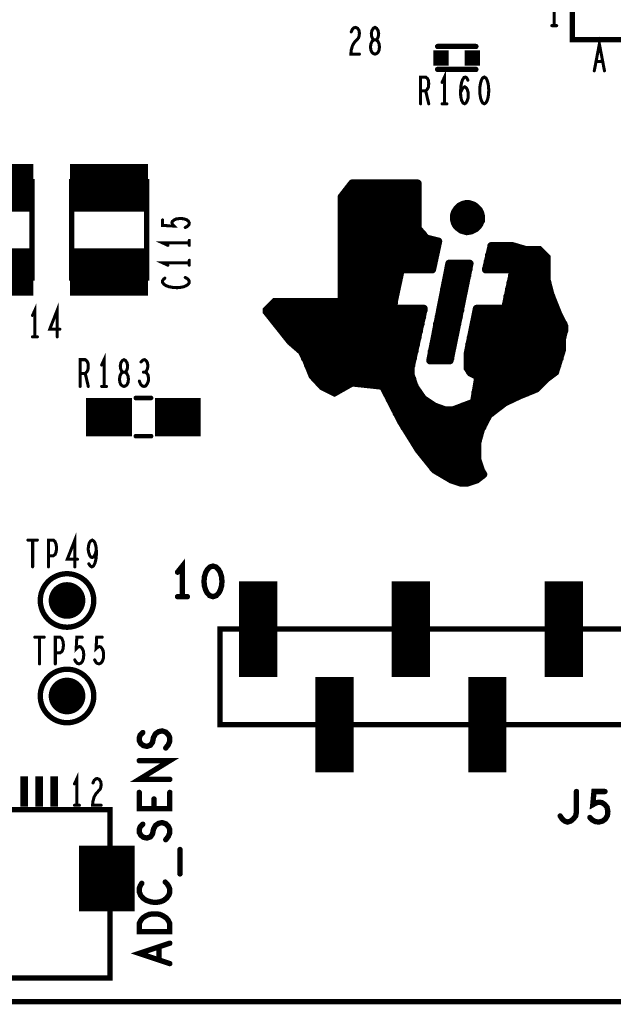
# Model space of a CAD drawing. Extents: x -0.18 to 8.86, y -3.29 to 6.3.
# Tile 13 of 69: x 3.99 to 4.76, y 0 to 1.29. Entities that reach past the tile are written whole.
import ezdxf

# ---------------------------------------------------------------- set-up
doc = ezdxf.new("R2010")
doc.units = 0
doc.layers.get('0').update_dxf_attribs({"color": 3, "linetype": 'CONTINUOUS'})

# ---------------------------------------------------------------- blocks, each defined once
blk = doc.blocks.new('PAD_S1')
at = {"const_width": 1}
blk.add_lwpolyline([(-0.5, 0), (0.5, 0)], dxfattribs=at)
blk = doc.blocks.new('PAD_R1')
at = {"const_width": 0.5}
blk.add_lwpolyline([(0.25, 0, 1), (-0.25, 0, 1)], format="xyb", close=True, dxfattribs=at)

msp = doc.modelspace()

# ---------------------------------------------------------------- linework, layer by layer
for points, const_width in [([(0, 0), (0, 6.29921), (8.85827, 6.29921), (8.85827, 0)], 0.007), ([(4.71126, 1.25874), (5.77425, 1.25874), (5.77425, 2.32173), (4.71126, 2.32173), (4.71126, 1.25874), (5.77425, 1.25874), (5.77425, 2.32173), (4.71126, 2.32173)], 0.007), ([(4.453, 1.24), (4.45487, 1.24058), (4.457, 1.24233), (4.45833, 1.24525), (4.45887, 1.24933), (4.45833, 1.25342), (4.45673, 1.25692), (4.45433, 1.25867), (4.45167, 1.25867), (4.45007, 1.25983), (4.44873, 1.26275), (4.4482, 1.26683), (4.449, 1.27092), (4.45087, 1.27383), (4.453, 1.275), (4.45513, 1.27383), (4.457, 1.27092), (4.4578, 1.26683), (4.45727, 1.26275), (4.45593, 1.25983), (4.45433, 1.25867), (4.45167, 1.25867), (4.44927, 1.25692), (4.44767, 1.25342), (4.44713, 1.24933), (4.44767, 1.24525), (4.449, 1.24233), (4.45113, 1.24058)], 0.004), ([(4.596, 1.21), (4.59387, 1.20883), (4.59227, 1.20592), (4.5912, 1.20242), (4.5904, 1.19775), (4.59013, 1.1925), (4.5904, 1.18725), (4.5912, 1.18258), (4.59227, 1.17908), (4.59387, 1.17617), (4.596, 1.175), (4.59813, 1.17617), (4.59973, 1.17908), (4.6008, 1.18258), (4.6016, 1.18725), (4.60187, 1.1925), (4.6016, 1.19775), (4.6008, 1.20242), (4.59973, 1.20592), (4.59813, 1.20883)], 0.004), ([(4.004, 0.947), (4.004, 1.073), (3.906, 1.073), (3.906, 0.947), (4.004, 0.947), (4.004, 1.073), (3.906, 1.073), (3.906, 0.947)], 0.007), ([(4.154, 0.947), (4.154, 1.073), (4.056, 1.073), (4.056, 0.947), (4.154, 0.947), (4.154, 1.073), (4.056, 1.073), (4.056, 0.947)], 0.007), ([(4.1245, 0.80513), (4.12637, 0.80571), (4.1285, 0.80746), (4.12983, 0.81038), (4.13037, 0.81446), (4.12983, 0.81855), (4.12823, 0.82205), (4.12583, 0.8238), (4.12317, 0.8238), (4.12157, 0.82496), (4.12023, 0.82788), (4.1197, 0.83196), (4.1205, 0.83605), (4.12237, 0.83896), (4.1245, 0.84013), (4.12663, 0.83896), (4.1285, 0.83605), (4.1293, 0.83196), (4.12877, 0.82788), (4.12743, 0.82496), (4.12583, 0.8238), (4.12317, 0.8238), (4.12077, 0.82205), (4.11917, 0.81855), (4.11863, 0.81446), (4.11917, 0.81038), (4.1205, 0.80746), (4.12263, 0.80571)], 0.004), ([(4.241, 0.57), (4.23673, 0.56867), (4.23353, 0.56533), (4.2314, 0.56133), (4.2298, 0.556), (4.22927, 0.55), (4.2298, 0.544), (4.2314, 0.53867), (4.23353, 0.53467), (4.23673, 0.53133), (4.241, 0.53), (4.24527, 0.53133), (4.24847, 0.53467), (4.2506, 0.53867), (4.2522, 0.544), (4.25273, 0.55), (4.2522, 0.556), (4.2506, 0.56133), (4.24847, 0.56533), (4.24527, 0.56867)], 0.007), ([(5.25, 0.3625), (4.25, 0.3625), (4.25, 0.4875), (5.25, 0.4875)], 0.007), ([(4.1845, 0.0914), (4.1445, 0.0914), (4.1445, 0.10206), (4.1465, 0.10633), (4.14917, 0.10953), (4.15317, 0.1122), (4.15783, 0.11433), (4.1645, 0.11486), (4.17117, 0.11433), (4.17583, 0.1122), (4.17983, 0.10953), (4.1825, 0.10633), (4.1845, 0.10206)], 0.007)]:
    msp.add_lwpolyline(points, close=True, dxfattribs=dict(const_width=const_width))
for points, const_width in [([(4.68759, 1.27726), (4.68759, 1.31226), (4.68439, 1.30526)], 0.004), ([(4.42193, 1.26917), (4.42353, 1.27267), (4.4254, 1.27442), (4.42753, 1.275), (4.4302, 1.27383), (4.43207, 1.27092), (4.4326, 1.26742), (4.43233, 1.26392), (4.43127, 1.261), (4.42593, 1.25517), (4.42353, 1.25108), (4.42193, 1.24525), (4.4214, 1.24), (4.4326, 1.24)], 0.004), ([(4.68439, 1.27726), (4.69079, 1.27726)], 0.004), ([(4.73997, 1.2182), (4.74664, 1.2532), (4.75331, 1.2182)], 0.004), ([(4.535, 1.25), (4.585, 1.25)], 0.007), ([(4.535, 1.25), (4.585, 1.25)], 0.007), ([(4.75091, 1.23045), (4.74237, 1.23045)], 0.004), ([(4.51267, 1.175), (4.51267, 1.21), (4.51933, 1.21), (4.52147, 1.20825), (4.5228, 1.20592), (4.52333, 1.20125), (4.5228, 1.19658), (4.5212, 1.19367), (4.51933, 1.19192), (4.51267, 1.19192)], 0.004), ([(4.535, 1.22), (4.585, 1.22)], 0.007), ([(4.535, 1.22), (4.585, 1.22)], 0.007), ([(4.544, 1.175), (4.544, 1.21), (4.5408, 1.203)], 0.004), ([(4.56493, 1.18958), (4.5668, 1.19367), (4.5684, 1.196), (4.57053, 1.19717), (4.5724, 1.196), (4.57373, 1.19367), (4.5748, 1.19017), (4.57507, 1.18608), (4.5748, 1.18258), (4.57373, 1.17908), (4.57213, 1.17617), (4.57027, 1.175), (4.56813, 1.17617), (4.56627, 1.17967), (4.5652, 1.18492), (4.56493, 1.19075), (4.56547, 1.19833), (4.56627, 1.20242), (4.5676, 1.2065), (4.56947, 1.20942), (4.57133, 1.21), (4.5732, 1.20883), (4.57453, 1.20592)], 0.004), ([(4.51933, 1.19192), (4.52333, 1.175)], 0.004), ([(4.5408, 1.175), (4.5472, 1.175)], 0.004), ([(3.904, 1.065), (4.006, 1.065)], 0.062), ([(4.054, 1.065), (4.156, 1.065)], 0.062), ([(4.409, 1.053), (4.423, 1.071)], 0.01), ([(4.42, 1.067), (4.509, 1.067)], 0.01), ([(4.509, 1.071), (4.424, 1.071), (4.423, 1.071)], 0.01), ([(4.509, 1.071), (4.509, 1.012)], 0.01), ([(4.409, 1.053), (4.409, 0.916), (4.322, 0.916), (4.311, 0.905), (4.311, 0.903), (4.342, 0.864), (4.357, 0.851), (4.363, 0.839), (4.371, 0.819), (4.384, 0.805), (4.4, 0.797), (4.423, 0.81), (4.46, 0.806), (4.463, 0.806), (4.487, 0.759), (4.51, 0.722), (4.531, 0.696), (4.553, 0.683), (4.565, 0.679), (4.574, 0.679), (4.586, 0.683), (4.595, 0.69)], 0.01), ([(4.413, 1.058), (4.509, 1.058)], 0.01), ([(4.409, 1.049), (4.509, 1.049)], 0.01), ([(4.409, 1.04), (4.509, 1.04)], 0.01), ([(4.564, 1.041), (4.56, 1.037)], 0.01), ([(4.563, 1.04), (4.585, 1.04)], 0.01), ([(4.564, 1.041), (4.568, 1.043)], 0.01), ([(4.568, 1.043), (4.572, 1.044)], 0.01), ([(4.576, 1.044), (4.572, 1.044)], 0.01), ([(4.576, 1.044), (4.579, 1.043)], 0.01), ([(4.579, 1.043), (4.582, 1.042)], 0.01), ([(4.582, 1.042), (4.585, 1.04)], 0.01), ([(4.589, 1.036), (4.585, 1.04)], 0.01), ([(4.409, 1.031), (4.509, 1.031)], 0.01), ([(4.556, 1.028), (4.557, 1.032)], 0.01), ([(4.556, 1.028), (4.556, 1.024), (4.557, 1.02), (4.559, 1.016)], 0.01), ([(4.557, 1.032), (4.558, 1.034)], 0.01), ([(4.557, 1.031), (4.591, 1.031)], 0.01), ([(4.558, 1.034), (4.56, 1.037)], 0.01), ([(4.588, 1.015), (4.59, 1.018), (4.592, 1.023), (4.592, 1.028)], 0.01), ([(4.589, 1.036), (4.591, 1.032)], 0.01), ([(4.591, 1.032), (4.592, 1.028)], 0.01), ([(4.20475, 1.01313), (4.20767, 1.01473), (4.20942, 1.0166), (4.21, 1.019), (4.20883, 1.0214), (4.2065, 1.02327), (4.20242, 1.0246), (4.19775, 1.02487), (4.19308, 1.02433), (4.19017, 1.023), (4.18783, 1.02113), (4.18725, 1.01927), (4.18783, 1.0174), (4.19017, 1.015), (4.175, 1.0158), (4.175, 1.023)], 0.004), ([(4.409, 1.022), (4.509, 1.022)], 0.01), ([(4.409, 1.013), (4.509, 1.013)], 0.01), ([(4.557, 1.022), (4.592, 1.022)], 0.01), ([(4.562, 1.013), (4.559, 1.016)], 0.01), ([(4.562, 1.013), (4.566, 1.01), (4.573, 1.008), (4.579, 1.009), (4.585, 1.012)], 0.01), ([(4.562, 1.013), (4.586, 1.013)], 0.01), ([(4.588, 1.015), (4.585, 1.012)], 0.01), ([(4.409, 1.004), (4.516, 1.004)], 0.01), ([(4.509, 1.012), (4.52, 0.999)], 0.01), ([(4.21, 0.993), (4.175, 0.993), (4.182, 0.9898)], 0.004), ([(4.21, 0.9898), (4.21, 0.9962)], 0.004), ([(4.409, 0.995), (4.536, 0.995)], 0.01), ([(4.52, 0.999), (4.536, 0.995)], 0.01), ([(4.528, 0.958), (4.536, 0.995)], 0.01), ([(4.598, 0.958), (4.605, 0.988)], 0.01), ([(4.633, 0.989), (4.605, 0.989)], 0.01), ([(4.633, 0.989), (4.65, 0.984)], 0.01), ([(3.904, 0.955), (4.006, 0.955)], 0.062), ([(4.054, 0.955), (4.156, 0.955)], 0.062), ([(4.409, 0.986), (4.534, 0.986)], 0.01), ([(4.409, 0.977), (4.532, 0.977)], 0.01), ([(4.602, 0.977), (4.675, 0.977)], 0.01), ([(4.605, 0.986), (4.643, 0.986)], 0.01), ([(4.678, 0.944), (4.678, 0.974), (4.668, 0.984), (4.65, 0.984)], 0.01), ([(4.21, 0.967), (4.175, 0.967), (4.182, 0.9638)], 0.004), ([(4.21, 0.9638), (4.21, 0.9702)], 0.004), ([(4.409, 0.968), (4.53, 0.968)], 0.01), ([(4.525, 0.839), (4.55, 0.966)], 0.01), ([(4.577, 0.966), (4.55, 0.966)], 0.01), ([(4.551, 0.839), (4.577, 0.966)], 0.01), ([(4.6, 0.968), (4.678, 0.968)], 0.01), ([(4.409, 0.959), (4.528, 0.959)], 0.01), ([(4.409, 0.95), (4.485, 0.95)], 0.01), ([(4.476, 0.907), (4.487, 0.958)], 0.01), ([(4.486, 0.958), (4.528, 0.958)], 0.01), ([(4.547, 0.95), (4.574, 0.95)], 0.01), ([(4.549, 0.959), (4.576, 0.959)], 0.01), ([(4.598, 0.959), (4.678, 0.959)], 0.01), ([(4.598, 0.958), (4.634, 0.958)], 0.01), ([(4.623, 0.907), (4.634, 0.958)], 0.01), ([(4.632, 0.95), (4.678, 0.95)], 0.01), ([(4.17792, 0.94687), (4.17617, 0.94527), (4.175, 0.9434), (4.175, 0.94127), (4.17675, 0.93887), (4.17967, 0.937), (4.18317, 0.93567), (4.189, 0.9346), (4.19425, 0.93433), (4.1995, 0.93487), (4.203, 0.93567), (4.2065, 0.93727), (4.20883, 0.93913), (4.21, 0.941), (4.21, 0.94287), (4.20883, 0.94473), (4.20708, 0.94633), (4.20475, 0.94767)], 0.004), ([(4.409, 0.941), (4.483, 0.941)], 0.01), ([(4.545, 0.941), (4.572, 0.941)], 0.01), ([(4.63, 0.941), (4.679, 0.941)], 0.01), ([(4.678, 0.944), (4.683, 0.925)], 0.01), ([(4.409, 0.932), (4.481, 0.932)], 0.01), ([(4.409, 0.923), (4.479, 0.923)], 0.01), ([(4.542, 0.923), (4.568, 0.923)], 0.01), ([(4.543, 0.932), (4.57, 0.932)], 0.01), ([(4.626, 0.923), (4.684, 0.923)], 0.01), ([(4.628, 0.932), (4.681, 0.932)], 0.01), ([(4.683, 0.925), (4.693, 0.9)], 0.01), ([(4.0372, 0.87), (4.0372, 0.905), (4.02733, 0.87992), (4.04067, 0.87992)], 0.004), ([(4.32, 0.914), (4.478, 0.914)], 0.01), ([(4.54, 0.914), (4.566, 0.914)], 0.01), ([(4.625, 0.914), (4.687, 0.914)], 0.01), ([(4.008, 0.87), (4.008, 0.905), (4.0048, 0.898)], 0.004), ([(4.311, 0.905), (4.517, 0.905)], 0.01), ([(4.516, 0.907), (4.476, 0.907)], 0.01), ([(4.5, 0.83), (4.517, 0.907)], 0.01), ([(4.538, 0.905), (4.565, 0.905)], 0.01), ([(4.574, 0.848), (4.586, 0.907)], 0.01), ([(4.623, 0.907), (4.586, 0.907)], 0.01), ([(4.586, 0.905), (4.691, 0.905)], 0.01), ([(4.693, 0.9), (4.701, 0.884)], 0.01), ([(4.317, 0.896), (4.515, 0.896)], 0.01), ([(4.324, 0.887), (4.513, 0.887)], 0.01), ([(4.534, 0.887), (4.561, 0.887)], 0.01), ([(4.536, 0.896), (4.563, 0.896)], 0.01), ([(4.582, 0.887), (4.7, 0.887)], 0.01), ([(4.584, 0.896), (4.695, 0.896)], 0.01), ([(4.331, 0.878), (4.511, 0.878)], 0.01), ([(4.533, 0.878), (4.559, 0.878)], 0.01), ([(4.58, 0.878), (4.701, 0.878)], 0.01), ([(4.677, 0.815), (4.689, 0.824), (4.698, 0.853), (4.698, 0.867), (4.701, 0.88), (4.701, 0.884)], 0.01), ([(4.0048, 0.87), (4.0112, 0.87)], 0.004), ([(4.338, 0.869), (4.509, 0.869)], 0.01), ([(4.347, 0.86), (4.507, 0.86)], 0.01), ([(4.529, 0.86), (4.555, 0.86)], 0.01), ([(4.531, 0.869), (4.557, 0.869)], 0.01), ([(4.576, 0.86), (4.698, 0.86)], 0.01), ([(4.578, 0.869), (4.698, 0.869)], 0.01), ([(4.357, 0.851), (4.505, 0.851)], 0.01), ([(4.527, 0.851), (4.553, 0.851)], 0.01), ([(4.574, 0.848), (4.574, 0.829), (4.578, 0.823), (4.588, 0.818)], 0.01), ([(4.575, 0.851), (4.697, 0.851)], 0.01), ([(4.06717, 0.80513), (4.06717, 0.84013), (4.07383, 0.84013), (4.07597, 0.83838), (4.0773, 0.83605), (4.07783, 0.83138), (4.0773, 0.82671), (4.0757, 0.8238), (4.07383, 0.82205), (4.06717, 0.82205)], 0.004), ([(4.0985, 0.80513), (4.0985, 0.84013), (4.0953, 0.83313)], 0.004), ([(4.15237, 0.8238), (4.15397, 0.82555), (4.1553, 0.82846), (4.15583, 0.83196), (4.1553, 0.83546), (4.15397, 0.83838), (4.15157, 0.84013), (4.14917, 0.83955), (4.14677, 0.83721)], 0.004), ([(4.361, 0.842), (4.503, 0.842)], 0.01), ([(4.365, 0.833), (4.501, 0.833)], 0.01), ([(4.525, 0.839), (4.551, 0.839)], 0.01), ([(4.526, 0.842), (4.552, 0.842)], 0.01), ([(4.574, 0.842), (4.695, 0.842)], 0.01), ([(4.574, 0.833), (4.692, 0.833)], 0.01), ([(4.14463, 0.81213), (4.14623, 0.80805), (4.14837, 0.80571), (4.15077, 0.80513), (4.1529, 0.80571), (4.15503, 0.80863), (4.15637, 0.81213), (4.15663, 0.81563), (4.1561, 0.81971), (4.15423, 0.82263), (4.15237, 0.8238), (4.14997, 0.8238)], 0.004), ([(4.369, 0.824), (4.5, 0.824)], 0.01), ([(4.5, 0.82), (4.5, 0.83)], 0.01), ([(4.5, 0.82), (4.505, 0.805)], 0.01), ([(4.577, 0.824), (4.689, 0.824)], 0.01), ([(4.07383, 0.82205), (4.07783, 0.80513)], 0.004), ([(4.375, 0.815), (4.502, 0.815)], 0.01), ([(4.582, 0.783), (4.588, 0.818)], 0.01), ([(4.587, 0.815), (4.677, 0.815)], 0.01), ([(4.677, 0.815), (4.664, 0.802)], 0.01), ([(4.0953, 0.80513), (4.1017, 0.80513)], 0.004), ([(4.383, 0.806), (4.416, 0.806)], 0.01), ([(4.463, 0.806), (4.505, 0.806)], 0.01), ([(4.468, 0.797), (4.51, 0.797)], 0.01), ([(4.505, 0.805), (4.516, 0.789)], 0.01), ([(4.584, 0.797), (4.652, 0.797)], 0.01), ([(4.586, 0.806), (4.668, 0.806)], 0.01), ([(4.587, 0.71), (4.587, 0.731), (4.592, 0.749), (4.602, 0.768), (4.623, 0.784), (4.642, 0.793), (4.664, 0.802)], 0.01), ([(4.075, 0.765), (4.135, 0.765)], 0.05), ([(4.14, 0.79), (4.16, 0.79)], 0.006), ([(4.14, 0.79), (4.16, 0.79)], 0.006), ([(4.165, 0.765), (4.225, 0.765)], 0.05), ([(4.472, 0.788), (4.517, 0.788)], 0.01), ([(4.516, 0.789), (4.531, 0.779)], 0.01), ([(4.555, 0.774), (4.584, 0.785)], 0.01), ([(4.583, 0.788), (4.631, 0.788)], 0.01), ([(4.477, 0.779), (4.531, 0.779)], 0.01), ([(4.481, 0.77), (4.605, 0.77)], 0.01), ([(4.531, 0.779), (4.545, 0.774)], 0.01), ([(4.555, 0.774), (4.545, 0.774)], 0.01), ([(4.568, 0.779), (4.616, 0.779)], 0.01), ([(4.486, 0.761), (4.598, 0.761)], 0.01), ([(4.491, 0.752), (4.594, 0.752)], 0.01), ([(4.497, 0.743), (4.59, 0.743)], 0.01), ([(4.14, 0.74), (4.16, 0.74)], 0.006), ([(4.14, 0.74), (4.16, 0.74)], 0.006), ([(4.503, 0.734), (4.588, 0.734)], 0.01), ([(4.508, 0.725), (4.587, 0.725)], 0.01), ([(4.515, 0.716), (4.587, 0.716)], 0.01), ([(4.522, 0.707), (4.588, 0.707)], 0.01), ([(4.587, 0.71), (4.592, 0.695)], 0.01), ([(4.529, 0.698), (4.591, 0.698)], 0.01), ([(4.592, 0.695), (4.595, 0.69)], 0.01), ([(4.543, 0.689), (4.594, 0.689)], 0.01), ([(4.562, 0.68), (4.577, 0.68)], 0.01), ([(3.99887, 0.604), (4.01113, 0.604)], 0.004), ([(4.005, 0.604), (4.005, 0.569)], 0.004), ([(4.02567, 0.569), (4.02567, 0.604), (4.03207, 0.604), (4.0342, 0.60225), (4.0358, 0.59817), (4.03633, 0.5935), (4.0358, 0.58883), (4.03447, 0.58533), (4.03207, 0.58358), (4.02567, 0.58358)], 0.004), ([(4.0602, 0.569), (4.0602, 0.604), (4.05033, 0.57892), (4.06367, 0.57892)], 0.004), ([(4.07847, 0.57308), (4.08033, 0.57017), (4.08247, 0.569), (4.0846, 0.57017), (4.08647, 0.57367), (4.0878, 0.57892), (4.08833, 0.58417), (4.08833, 0.59058), (4.0878, 0.59583), (4.08647, 0.6005), (4.08487, 0.60283), (4.083, 0.604), (4.08087, 0.60283), (4.07927, 0.6005), (4.0782, 0.597), (4.07767, 0.59233), (4.0782, 0.58825), (4.07953, 0.58417), (4.08113, 0.58183), (4.083, 0.58125), (4.08513, 0.58242), (4.08673, 0.58533), (4.08833, 0.59058)], 0.004), ([(4.201, 0.53), (4.201, 0.57), (4.1946, 0.562)], 0.007), ([(4.3, 0.425), (4.3, 0.55)], 0.05), ([(4.5, 0.425), (4.5, 0.55)], 0.05), ([(4.7, 0.425), (4.7, 0.55)], 0.05), ([(4.1946, 0.53), (4.2074, 0.53)], 0.007), ([(4.00787, 0.477), (4.02013, 0.477)], 0.004), ([(4.014, 0.477), (4.014, 0.442)], 0.004), ([(4.03467, 0.442), (4.03467, 0.477), (4.04107, 0.477), (4.0432, 0.47525), (4.0448, 0.47117), (4.04533, 0.4665), (4.0448, 0.46183), (4.04347, 0.45833), (4.04107, 0.45658), (4.03467, 0.45658)], 0.004), ([(4.06013, 0.44725), (4.06173, 0.44433), (4.0636, 0.44258), (4.066, 0.442), (4.0684, 0.44317), (4.07027, 0.4455), (4.0716, 0.44958), (4.07187, 0.45425), (4.07133, 0.45892), (4.07, 0.46183), (4.06813, 0.46417), (4.06627, 0.46475), (4.0644, 0.46417), (4.062, 0.46183), (4.0628, 0.477), (4.07, 0.477)], 0.004), ([(4.08613, 0.44725), (4.08773, 0.44433), (4.0896, 0.44258), (4.092, 0.442), (4.0944, 0.44317), (4.09627, 0.4455), (4.0976, 0.44958), (4.09787, 0.45425), (4.09733, 0.45892), (4.096, 0.46183), (4.09413, 0.46417), (4.09227, 0.46475), (4.0904, 0.46417), (4.088, 0.46183), (4.0888, 0.477), (4.096, 0.477)], 0.004), ([(4.4, 0.3), (4.4, 0.425)], 0.05), ([(4.6, 0.3), (4.6, 0.425)], 0.05), ([(4.17917, 0.33193), (4.1825, 0.3362), (4.1845, 0.341), (4.1845, 0.34526), (4.1825, 0.34953), (4.17917, 0.35273), (4.1745, 0.35433), (4.16983, 0.35326), (4.16583, 0.3506), (4.16317, 0.3458), (4.16183, 0.3394), (4.15917, 0.33566), (4.1545, 0.33406), (4.14983, 0.33513), (4.1465, 0.3378), (4.1445, 0.34153), (4.1445, 0.34526), (4.14583, 0.349), (4.14917, 0.3522)], 0.007), ([(4.1845, 0.29086), (4.1445, 0.29086), (4.1845, 0.3154), (4.1445, 0.3154)], 0.007), ([(3.99389, 0.255), (3.99389, 0.295)], 0.01), ([(4.01358, 0.255), (4.01358, 0.295)], 0.01), ([(4.03326, 0.255), (4.03326, 0.295)], 0.01), ([(4.063, 0.257), (4.063, 0.292), (4.0598, 0.285)], 0.004), ([(4.08393, 0.28617), (4.08553, 0.28967), (4.0874, 0.29142), (4.08953, 0.292), (4.0922, 0.29083), (4.09407, 0.28792), (4.0946, 0.28442), (4.09433, 0.28092), (4.09327, 0.278), (4.08793, 0.27217), (4.08553, 0.26808), (4.08393, 0.26225), (4.0834, 0.257), (4.0946, 0.257)], 0.004), ([(4.1845, 0.2738), (4.1845, 0.25246), (4.1445, 0.25246), (4.1445, 0.2738)], 0.007), ([(4.69533, 0.243), (4.698, 0.239), (4.7012, 0.23633), (4.70493, 0.235), (4.7092, 0.23633), (4.7124, 0.239), (4.7156, 0.243), (4.71667, 0.24833), (4.71667, 0.275)], 0.007), ([(4.73427, 0.241), (4.73747, 0.23767), (4.7412, 0.23567), (4.746, 0.235), (4.7508, 0.23633), (4.75453, 0.239), (4.7572, 0.24367), (4.75773, 0.249), (4.75667, 0.25433), (4.754, 0.25767), (4.75027, 0.26033), (4.74653, 0.261), (4.7428, 0.26033), (4.738, 0.25767), (4.7396, 0.275), (4.754, 0.275)], 0.007), ([(4.0598, 0.257), (4.0662, 0.257)], 0.004), ([(4.16383, 0.26526), (4.16383, 0.25246)], 0.007), ([(3.74586, 0.25138), (4.1061, 0.25138), (4.1061, 0.03091), (3.74389, 0.03091), (3.74389, 0.25138), (3.74389, 0.03091), (4.1061, 0.03091), (4.1061, 0.25138), (3.74389, 0.25138)], 0.007), ([(4.10216, 0.11802), (4.10216, 0.20402)], 0.073), ([(4.17917, 0.21193), (4.1825, 0.2162), (4.1845, 0.221), (4.1845, 0.22526), (4.1825, 0.22953), (4.17917, 0.23273), (4.1745, 0.23433), (4.16983, 0.23326), (4.16583, 0.2306), (4.16317, 0.2258), (4.16183, 0.2194), (4.15917, 0.21566), (4.1545, 0.21406), (4.14983, 0.21513), (4.1465, 0.2178), (4.1445, 0.22153), (4.1445, 0.22526), (4.14583, 0.229), (4.14917, 0.2322)], 0.007), ([(4.19783, 0.16713), (4.19783, 0.19913)], 0.007), ([(4.14783, 0.15486), (4.14583, 0.15166), (4.1445, 0.14793), (4.1445, 0.14366), (4.1465, 0.13886), (4.14983, 0.13513), (4.15383, 0.13246), (4.1605, 0.13033), (4.1665, 0.1298), (4.1725, 0.13086), (4.1765, 0.13246), (4.1805, 0.13566), (4.18317, 0.1394), (4.1845, 0.14313), (4.1845, 0.14686), (4.18317, 0.1506), (4.18117, 0.1538), (4.1785, 0.15646)], 0.007), ([(4.1845, 0.0498), (4.1445, 0.06313), (4.1845, 0.07646)], 0.007), ([(4.1705, 0.07166), (4.1705, 0.0546)], 0.007)]:
    msp.add_lwpolyline(points, dxfattribs=dict(const_width=const_width))
at = {"const_width": 0.007}
for points in [[(4.085, 0.525, 1), (4.015, 0.525, 1)], [(4.085, 0.4, 1), (4.015, 0.4, 1)]]:
    msp.add_lwpolyline(points, format="xyb", close=True, dxfattribs=at)

# ---------------------------------------------------------------- block references
for name, p, xscale, yscale in [('PAD_R1', (4.68439, 1.27726), 0.004, 0.004), ('PAD_R1', (4.68759, 1.27726), 0.004, 0.004), ('PAD_R1', (4.69079, 1.27726), 0.004, 0.004), ('PAD_R1', (4.42193, 1.26917), 0.004, 0.004), ('PAD_R1', (4.535, 1.25), 0.007, 0.007), ('PAD_R1', (4.535, 1.25), 0.007, 0.007), ('PAD_R1', (4.585, 1.25), 0.007, 0.007), ('PAD_R1', (4.585, 1.25), 0.007, 0.007), ('PAD_R1', (4.4326, 1.24), 0.004, 0.004), ('PAD_S1', (4.5395, 1.235), 0.02, 0.02), ('PAD_S1', (4.5805, 1.235), 0.02, 0.02), ('PAD_R1', (4.74237, 1.23045), 0.004, 0.004), ('PAD_R1', (4.75091, 1.23045), 0.004, 0.004), ('PAD_R1', (4.535, 1.22), 0.007, 0.007), ('PAD_R1', (4.535, 1.22), 0.007, 0.007), ('PAD_R1', (4.585, 1.22), 0.007, 0.007), ('PAD_R1', (4.585, 1.22), 0.007, 0.007), ('PAD_R1', (4.73997, 1.2182), 0.004, 0.004), ('PAD_R1', (4.75331, 1.2182), 0.004, 0.004), ('PAD_R1', (4.5408, 1.203), 0.004, 0.004), ('PAD_R1', (4.57453, 1.20592), 0.004, 0.004), ('PAD_R1', (4.51267, 1.19192), 0.004, 0.004), ('PAD_R1', (4.51933, 1.19192), 0.004, 0.004), ('PAD_R1', (4.56493, 1.18958), 0.004, 0.004), ('PAD_R1', (4.51267, 1.175), 0.004, 0.004), ('PAD_R1', (4.52333, 1.175), 0.004, 0.004), ('PAD_R1', (4.5408, 1.175), 0.004, 0.004), ('PAD_R1', (4.544, 1.175), 0.004, 0.004), ('PAD_R1', (4.5472, 1.175), 0.004, 0.004), ('PAD_R1', (4.42, 1.067), 0.01, 0.01), ('PAD_R1', (4.423, 1.071), 0.01, 0.01), ('PAD_R1', (4.423, 1.071), 0.01, 0.01), ('PAD_R1', (4.509, 1.071), 0.01, 0.01), ('PAD_R1', (4.509, 1.071), 0.01, 0.01), ('PAD_R1', (4.509, 1.067), 0.01, 0.01), ('PAD_R1', (4.409, 1.053), 0.01, 0.01), ('PAD_R1', (4.409, 1.053), 0.01, 0.01), ('PAD_R1', (4.413, 1.058), 0.01, 0.01), ('PAD_R1', (4.509, 1.058), 0.01, 0.01), ('PAD_R1', (4.409, 1.049), 0.01, 0.01), ('PAD_R1', (4.409, 1.04), 0.01, 0.01), ('PAD_R1', (4.509, 1.049), 0.01, 0.01), ('PAD_R1', (4.509, 1.04), 0.01, 0.01), ('PAD_R1', (4.563, 1.04), 0.01, 0.01), ('PAD_R1', (4.564, 1.041), 0.01, 0.01), ('PAD_R1', (4.564, 1.041), 0.01, 0.01), ('PAD_R1', (4.568, 1.043), 0.01, 0.01), ('PAD_R1', (4.568, 1.043), 0.01, 0.01), ('PAD_R1', (4.572, 1.044), 0.01, 0.01), ('PAD_R1', (4.572, 1.044), 0.01, 0.01), ('PAD_R1', (4.576, 1.044), 0.01, 0.01), ('PAD_R1', (4.576, 1.044), 0.01, 0.01), ('PAD_R1', (4.579, 1.043), 0.01, 0.01), ('PAD_R1', (4.579, 1.043), 0.01, 0.01), ('PAD_R1', (4.582, 1.042), 0.01, 0.01), ('PAD_R1', (4.582, 1.042), 0.01, 0.01), ('PAD_R1', (4.585, 1.04), 0.01, 0.01), ('PAD_R1', (4.585, 1.04), 0.01, 0.01), ('PAD_R1', (4.585, 1.04), 0.01, 0.01), ('PAD_R1', (4.409, 1.031), 0.01, 0.01), ('PAD_R1', (4.509, 1.031), 0.01, 0.01), ('PAD_R1', (4.556, 1.028), 0.01, 0.01), ('PAD_R1', (4.556, 1.028), 0.01, 0.01), ('PAD_R1', (4.557, 1.032), 0.01, 0.01), ('PAD_R1', (4.557, 1.032), 0.01, 0.01), ('PAD_R1', (4.557, 1.031), 0.01, 0.01), ('PAD_R1', (4.558, 1.034), 0.01, 0.01), ('PAD_R1', (4.558, 1.034), 0.01, 0.01), ('PAD_R1', (4.56, 1.037), 0.01, 0.01), ('PAD_R1', (4.56, 1.037), 0.01, 0.01), ('PAD_R1', (4.589, 1.036), 0.01, 0.01), ('PAD_R1', (4.589, 1.036), 0.01, 0.01), ('PAD_R1', (4.591, 1.032), 0.01, 0.01), ('PAD_R1', (4.591, 1.032), 0.01, 0.01), ('PAD_R1', (4.591, 1.031), 0.01, 0.01), ('PAD_R1', (4.592, 1.028), 0.01, 0.01), ('PAD_R1', (4.592, 1.028), 0.01, 0.01), ('PAD_R1', (4.175, 1.023), 0.004, 0.004), ('PAD_R1', (4.409, 1.022), 0.01, 0.01), ('PAD_R1', (4.409, 1.013), 0.01, 0.01), ('PAD_R1', (4.509, 1.022), 0.01, 0.01), ('PAD_R1', (4.509, 1.013), 0.01, 0.01), ('PAD_R1', (4.557, 1.022), 0.01, 0.01), ('PAD_R1', (4.559, 1.016), 0.01, 0.01), ('PAD_R1', (4.559, 1.016), 0.01, 0.01), ('PAD_R1', (4.562, 1.013), 0.01, 0.01), ('PAD_R1', (4.562, 1.013), 0.01, 0.01), ('PAD_R1', (4.562, 1.013), 0.01, 0.01), ('PAD_R1', (4.586, 1.013), 0.01, 0.01), ('PAD_R1', (4.588, 1.015), 0.01, 0.01), ('PAD_R1', (4.588, 1.015), 0.01, 0.01), ('PAD_R1', (4.592, 1.022), 0.01, 0.01), ('PAD_R1', (4.20475, 1.01313), 0.004, 0.004), ('PAD_R1', (4.409, 1.004), 0.01, 0.01), ('PAD_R1', (4.509, 1.012), 0.01, 0.01), ('PAD_R1', (4.509, 1.012), 0.01, 0.01), ('PAD_R1', (4.516, 1.004), 0.01, 0.01), ('PAD_R1', (4.585, 1.012), 0.01, 0.01), ('PAD_R1', (4.585, 1.012), 0.01, 0.01), ('PAD_R1', (4.21, 0.9962), 0.004, 0.004), ('PAD_R1', (4.21, 0.993), 0.004, 0.004), ('PAD_R1', (4.409, 0.995), 0.01, 0.01), ('PAD_R1', (4.52, 0.999), 0.01, 0.01), ('PAD_R1', (4.52, 0.999), 0.01, 0.01), ('PAD_R1', (4.536, 0.995), 0.01, 0.01), ('PAD_R1', (4.536, 0.995), 0.01, 0.01), ('PAD_R1', (4.536, 0.995), 0.01, 0.01), ('PAD_R1', (4.605, 0.989), 0.01, 0.01), ('PAD_R1', (4.605, 0.988), 0.01, 0.01), ('PAD_R1', (4.633, 0.989), 0.01, 0.01), ('PAD_R1', (4.633, 0.989), 0.01, 0.01), ('PAD_R1', (4.182, 0.9898), 0.004, 0.004), ('PAD_R1', (4.21, 0.9898), 0.004, 0.004), ('PAD_R1', (4.409, 0.986), 0.01, 0.01), ('PAD_R1', (4.409, 0.977), 0.01, 0.01), ('PAD_R1', (4.532, 0.977), 0.01, 0.01), ('PAD_R1', (4.534, 0.986), 0.01, 0.01), ('PAD_R1', (4.602, 0.977), 0.01, 0.01), ('PAD_R1', (4.605, 0.986), 0.01, 0.01), ('PAD_R1', (4.643, 0.986), 0.01, 0.01), ('PAD_R1', (4.65, 0.984), 0.01, 0.01), ('PAD_R1', (4.65, 0.984), 0.01, 0.01), ('PAD_R1', (4.675, 0.977), 0.01, 0.01), ('PAD_R1', (4.21, 0.9702), 0.004, 0.004), ('PAD_R1', (4.21, 0.967), 0.004, 0.004), ('PAD_R1', (4.409, 0.968), 0.01, 0.01), ('PAD_R1', (4.53, 0.968), 0.01, 0.01), ('PAD_R1', (4.55, 0.966), 0.01, 0.01), ('PAD_R1', (4.55, 0.966), 0.01, 0.01), ('PAD_R1', (4.577, 0.966), 0.01, 0.01), ('PAD_R1', (4.577, 0.966), 0.01, 0.01), ('PAD_R1', (4.6, 0.968), 0.01, 0.01), ('PAD_R1', (4.678, 0.968), 0.01, 0.01), ('PAD_R1', (4.182, 0.9638), 0.004, 0.004), ('PAD_R1', (4.21, 0.9638), 0.004, 0.004), ('PAD_R1', (4.409, 0.959), 0.01, 0.01), ('PAD_R1', (4.409, 0.95), 0.01, 0.01), ('PAD_R1', (4.485, 0.95), 0.01, 0.01), ('PAD_R1', (4.486, 0.958), 0.01, 0.01), ('PAD_R1', (4.487, 0.958), 0.01, 0.01), ('PAD_R1', (4.528, 0.959), 0.01, 0.01), ('PAD_R1', (4.528, 0.958), 0.01, 0.01), ('PAD_R1', (4.528, 0.958), 0.01, 0.01), ('PAD_R1', (4.547, 0.95), 0.01, 0.01), ('PAD_R1', (4.549, 0.959), 0.01, 0.01), ('PAD_R1', (4.574, 0.95), 0.01, 0.01), ('PAD_R1', (4.576, 0.959), 0.01, 0.01), ('PAD_R1', (4.598, 0.959), 0.01, 0.01), ('PAD_R1', (4.598, 0.958), 0.01, 0.01), ('PAD_R1', (4.598, 0.958), 0.01, 0.01), ('PAD_R1', (4.632, 0.95), 0.01, 0.01), ('PAD_R1', (4.634, 0.958), 0.01, 0.01), ('PAD_R1', (4.634, 0.958), 0.01, 0.01), ('PAD_R1', (4.678, 0.959), 0.01, 0.01), ('PAD_R1', (4.678, 0.95), 0.01, 0.01), ('PAD_R1', (4.17792, 0.94687), 0.004, 0.004), ('PAD_R1', (4.20475, 0.94767), 0.004, 0.004), ('PAD_R1', (4.409, 0.941), 0.01, 0.01), ('PAD_R1', (4.483, 0.941), 0.01, 0.01), ('PAD_R1', (4.545, 0.941), 0.01, 0.01), ('PAD_R1', (4.572, 0.941), 0.01, 0.01), ('PAD_R1', (4.63, 0.941), 0.01, 0.01), ('PAD_R1', (4.678, 0.944), 0.01, 0.01), ('PAD_R1', (4.678, 0.944), 0.01, 0.01), ('PAD_R1', (4.679, 0.941), 0.01, 0.01), ('PAD_R1', (4.409, 0.932), 0.01, 0.01), ('PAD_R1', (4.409, 0.923), 0.01, 0.01), ('PAD_R1', (4.479, 0.923), 0.01, 0.01), ('PAD_R1', (4.481, 0.932), 0.01, 0.01), ('PAD_R1', (4.542, 0.923), 0.01, 0.01), ('PAD_R1', (4.543, 0.932), 0.01, 0.01), ('PAD_R1', (4.568, 0.923), 0.01, 0.01), ('PAD_R1', (4.57, 0.932), 0.01, 0.01), ('PAD_R1', (4.626, 0.923), 0.01, 0.01), ('PAD_R1', (4.628, 0.932), 0.01, 0.01), ('PAD_R1', (4.681, 0.932), 0.01, 0.01), ('PAD_R1', (4.683, 0.925), 0.01, 0.01), ('PAD_R1', (4.683, 0.925), 0.01, 0.01), ('PAD_R1', (4.684, 0.923), 0.01, 0.01), ('PAD_R1', (4.32, 0.914), 0.01, 0.01), ('PAD_R1', (4.478, 0.914), 0.01, 0.01), ('PAD_R1', (4.54, 0.914), 0.01, 0.01), ('PAD_R1', (4.566, 0.914), 0.01, 0.01), ('PAD_R1', (4.625, 0.914), 0.01, 0.01), ('PAD_R1', (4.687, 0.914), 0.01, 0.01), ('PAD_R1', (4.311, 0.905), 0.01, 0.01), ('PAD_R1', (4.476, 0.907), 0.01, 0.01), ('PAD_R1', (4.476, 0.907), 0.01, 0.01), ('PAD_R1', (4.516, 0.907), 0.01, 0.01), ('PAD_R1', (4.517, 0.907), 0.01, 0.01), ('PAD_R1', (4.517, 0.905), 0.01, 0.01), ('PAD_R1', (4.538, 0.905), 0.01, 0.01), ('PAD_R1', (4.565, 0.905), 0.01, 0.01), ('PAD_R1', (4.586, 0.907), 0.01, 0.01), ('PAD_R1', (4.586, 0.907), 0.01, 0.01), ('PAD_R1', (4.586, 0.905), 0.01, 0.01), ('PAD_R1', (4.623, 0.907), 0.01, 0.01), ('PAD_R1', (4.623, 0.907), 0.01, 0.01), ('PAD_R1', (4.691, 0.905), 0.01, 0.01), ('PAD_R1', (4.693, 0.9), 0.01, 0.01), ('PAD_R1', (4.693, 0.9), 0.01, 0.01), ('PAD_R1', (4.0048, 0.898), 0.004, 0.004), ('PAD_R1', (4.317, 0.896), 0.01, 0.01), ('PAD_R1', (4.324, 0.887), 0.01, 0.01), ('PAD_R1', (4.513, 0.887), 0.01, 0.01), ('PAD_R1', (4.515, 0.896), 0.01, 0.01), ('PAD_R1', (4.534, 0.887), 0.01, 0.01), ('PAD_R1', (4.536, 0.896), 0.01, 0.01), ('PAD_R1', (4.561, 0.887), 0.01, 0.01), ('PAD_R1', (4.563, 0.896), 0.01, 0.01), ('PAD_R1', (4.582, 0.887), 0.01, 0.01), ('PAD_R1', (4.584, 0.896), 0.01, 0.01), ('PAD_R1', (4.695, 0.896), 0.01, 0.01), ('PAD_R1', (4.7, 0.887), 0.01, 0.01), ('PAD_R1', (4.04067, 0.87992), 0.004, 0.004), ('PAD_R1', (4.331, 0.878), 0.01, 0.01), ('PAD_R1', (4.511, 0.878), 0.01, 0.01), ('PAD_R1', (4.533, 0.878), 0.01, 0.01), ('PAD_R1', (4.559, 0.878), 0.01, 0.01), ('PAD_R1', (4.58, 0.878), 0.01, 0.01), ('PAD_R1', (4.701, 0.884), 0.01, 0.01), ('PAD_R1', (4.701, 0.884), 0.01, 0.01), ('PAD_R1', (4.701, 0.878), 0.01, 0.01), ('PAD_R1', (4.0048, 0.87), 0.004, 0.004), ('PAD_R1', (4.008, 0.87), 0.004, 0.004), ('PAD_R1', (4.0112, 0.87), 0.004, 0.004), ('PAD_R1', (4.0372, 0.87), 0.004, 0.004), ('PAD_R1', (4.338, 0.869), 0.01, 0.01), ('PAD_R1', (4.347, 0.86), 0.01, 0.01), ('PAD_R1', (4.507, 0.86), 0.01, 0.01), ('PAD_R1', (4.509, 0.869), 0.01, 0.01), ('PAD_R1', (4.529, 0.86), 0.01, 0.01), ('PAD_R1', (4.531, 0.869), 0.01, 0.01), ('PAD_R1', (4.555, 0.86), 0.01, 0.01), ('PAD_R1', (4.557, 0.869), 0.01, 0.01), ('PAD_R1', (4.576, 0.86), 0.01, 0.01), ('PAD_R1', (4.578, 0.869), 0.01, 0.01), ('PAD_R1', (4.698, 0.869), 0.01, 0.01), ('PAD_R1', (4.698, 0.86), 0.01, 0.01), ('PAD_R1', (4.357, 0.851), 0.01, 0.01), ('PAD_R1', (4.505, 0.851), 0.01, 0.01), ('PAD_R1', (4.527, 0.851), 0.01, 0.01), ('PAD_R1', (4.553, 0.851), 0.01, 0.01), ('PAD_R1', (4.574, 0.848), 0.01, 0.01), ('PAD_R1', (4.574, 0.848), 0.01, 0.01), ('PAD_R1', (4.575, 0.851), 0.01, 0.01), ('PAD_R1', (4.697, 0.851), 0.01, 0.01), ('PAD_R1', (4.14677, 0.83721), 0.004, 0.004), ('PAD_R1', (4.361, 0.842), 0.01, 0.01), ('PAD_R1', (4.365, 0.833), 0.01, 0.01), ('PAD_R1', (4.501, 0.833), 0.01, 0.01), ('PAD_R1', (4.503, 0.842), 0.01, 0.01), ('PAD_R1', (4.525, 0.839), 0.01, 0.01), ('PAD_R1', (4.525, 0.839), 0.01, 0.01), ('PAD_R1', (4.526, 0.842), 0.01, 0.01), ('PAD_R1', (4.551, 0.839), 0.01, 0.01), ('PAD_R1', (4.551, 0.839), 0.01, 0.01), ('PAD_R1', (4.552, 0.842), 0.01, 0.01), ('PAD_R1', (4.574, 0.842), 0.01, 0.01), ('PAD_R1', (4.574, 0.833), 0.01, 0.01), ('PAD_R1', (4.692, 0.833), 0.01, 0.01), ('PAD_R1', (4.695, 0.842), 0.01, 0.01), ('PAD_R1', (4.0953, 0.83313), 0.004, 0.004), ('PAD_R1', (4.14997, 0.8238), 0.004, 0.004), ('PAD_R1', (4.15237, 0.8238), 0.004, 0.004), ('PAD_R1', (4.369, 0.824), 0.01, 0.01), ('PAD_R1', (4.5, 0.83), 0.01, 0.01), ('PAD_R1', (4.5, 0.83), 0.01, 0.01), ('PAD_R1', (4.5, 0.824), 0.01, 0.01), ('PAD_R1', (4.5, 0.82), 0.01, 0.01), ('PAD_R1', (4.5, 0.82), 0.01, 0.01), ('PAD_R1', (4.577, 0.824), 0.01, 0.01), ('PAD_R1', (4.689, 0.824), 0.01, 0.01), ('PAD_R1', (4.06717, 0.82205), 0.004, 0.004), ('PAD_R1', (4.07383, 0.82205), 0.004, 0.004), ('PAD_R1', (4.14463, 0.81213), 0.004, 0.004), ('PAD_R1', (4.375, 0.815), 0.01, 0.01), ('PAD_R1', (4.502, 0.815), 0.01, 0.01), ('PAD_R1', (4.587, 0.815), 0.01, 0.01), ('PAD_R1', (4.588, 0.818), 0.01, 0.01), ('PAD_R1', (4.588, 0.818), 0.01, 0.01), ('PAD_R1', (4.677, 0.815), 0.01, 0.01), ('PAD_R1', (4.677, 0.815), 0.01, 0.01), ('PAD_R1', (4.677, 0.815), 0.01, 0.01), ('PAD_R1', (4.06717, 0.80513), 0.004, 0.004), ('PAD_R1', (4.07783, 0.80513), 0.004, 0.004), ('PAD_R1', (4.0953, 0.80513), 0.004, 0.004), ('PAD_R1', (4.0985, 0.80513), 0.004, 0.004), ('PAD_R1', (4.1017, 0.80513), 0.004, 0.004), ('PAD_R1', (4.383, 0.806), 0.01, 0.01), ('PAD_R1', (4.416, 0.806), 0.01, 0.01), ('PAD_R1', (4.463, 0.806), 0.01, 0.01), ('PAD_R1', (4.468, 0.797), 0.01, 0.01), ('PAD_R1', (4.505, 0.806), 0.01, 0.01), ('PAD_R1', (4.505, 0.805), 0.01, 0.01), ('PAD_R1', (4.505, 0.805), 0.01, 0.01), ('PAD_R1', (4.51, 0.797), 0.01, 0.01), ('PAD_R1', (4.584, 0.797), 0.01, 0.01), ('PAD_R1', (4.586, 0.806), 0.01, 0.01), ('PAD_R1', (4.652, 0.797), 0.01, 0.01), ('PAD_R1', (4.664, 0.802), 0.01, 0.01), ('PAD_R1', (4.664, 0.802), 0.01, 0.01), ('PAD_R1', (4.668, 0.806), 0.01, 0.01), ('PAD_R1', (4.14, 0.79), 0.006, 0.006), ('PAD_R1', (4.14, 0.79), 0.006, 0.006), ('PAD_R1', (4.16, 0.79), 0.006, 0.006), ('PAD_R1', (4.16, 0.79), 0.006, 0.006), ('PAD_R1', (4.472, 0.788), 0.01, 0.01), ('PAD_R1', (4.516, 0.789), 0.01, 0.01), ('PAD_R1', (4.516, 0.789), 0.01, 0.01), ('PAD_R1', (4.517, 0.788), 0.01, 0.01), ('PAD_R1', (4.582, 0.783), 0.01, 0.01), ('PAD_R1', (4.583, 0.788), 0.01, 0.01), ('PAD_R1', (4.584, 0.785), 0.01, 0.01), ('PAD_R1', (4.631, 0.788), 0.01, 0.01), ('PAD_R1', (4.477, 0.779), 0.01, 0.01), ('PAD_R1', (4.481, 0.77), 0.01, 0.01), ('PAD_R1', (4.531, 0.779), 0.01, 0.01), ('PAD_R1', (4.531, 0.779), 0.01, 0.01), ('PAD_R1', (4.531, 0.779), 0.01, 0.01), ('PAD_R1', (4.545, 0.774), 0.01, 0.01), ('PAD_R1', (4.545, 0.774), 0.01, 0.01), ('PAD_R1', (4.555, 0.774), 0.01, 0.01), ('PAD_R1', (4.555, 0.774), 0.01, 0.01), ('PAD_R1', (4.568, 0.779), 0.01, 0.01), ('PAD_R1', (4.605, 0.77), 0.01, 0.01), ('PAD_R1', (4.616, 0.779), 0.01, 0.01), ('PAD_R1', (4.486, 0.761), 0.01, 0.01), ('PAD_R1', (4.598, 0.761), 0.01, 0.01), ('PAD_R1', (4.491, 0.752), 0.01, 0.01), ('PAD_R1', (4.497, 0.743), 0.01, 0.01), ('PAD_R1', (4.59, 0.743), 0.01, 0.01), ('PAD_R1', (4.594, 0.752), 0.01, 0.01), ('PAD_R1', (4.14, 0.74), 0.006, 0.006), ('PAD_R1', (4.14, 0.74), 0.006, 0.006), ('PAD_R1', (4.16, 0.74), 0.006, 0.006), ('PAD_R1', (4.16, 0.74), 0.006, 0.006), ('PAD_R1', (4.503, 0.734), 0.01, 0.01), ('PAD_R1', (4.588, 0.734), 0.01, 0.01), ('PAD_R1', (4.508, 0.725), 0.01, 0.01), ('PAD_R1', (4.587, 0.725), 0.01, 0.01), ('PAD_R1', (4.515, 0.716), 0.01, 0.01), ('PAD_R1', (4.522, 0.707), 0.01, 0.01), ('PAD_R1', (4.587, 0.716), 0.01, 0.01), ('PAD_R1', (4.587, 0.71), 0.01, 0.01), ('PAD_R1', (4.587, 0.71), 0.01, 0.01), ('PAD_R1', (4.588, 0.707), 0.01, 0.01), ('PAD_R1', (4.529, 0.698), 0.01, 0.01), ('PAD_R1', (4.591, 0.698), 0.01, 0.01), ('PAD_R1', (4.592, 0.695), 0.01, 0.01), ('PAD_R1', (4.592, 0.695), 0.01, 0.01), ('PAD_R1', (4.543, 0.689), 0.01, 0.01), ('PAD_R1', (4.562, 0.68), 0.01, 0.01), ('PAD_R1', (4.577, 0.68), 0.01, 0.01), ('PAD_R1', (4.594, 0.689), 0.01, 0.01), ('PAD_R1', (4.595, 0.69), 0.01, 0.01), ('PAD_R1', (4.595, 0.69), 0.01, 0.01), ('PAD_R1', (3.99887, 0.604), 0.004, 0.004), ('PAD_R1', (4.005, 0.604), 0.004, 0.004), ('PAD_R1', (4.01113, 0.604), 0.004, 0.004), ('PAD_R1', (4.02567, 0.58358), 0.004, 0.004), ('PAD_R1', (4.06367, 0.57892), 0.004, 0.004), ('PAD_R1', (4.08833, 0.59058), 0.004, 0.004), ('PAD_R1', (4.005, 0.569), 0.004, 0.004), ('PAD_R1', (4.02567, 0.569), 0.004, 0.004), ('PAD_R1', (4.0602, 0.569), 0.004, 0.004), ('PAD_R1', (4.07847, 0.57308), 0.004, 0.004), ('PAD_R1', (4.1946, 0.562), 0.007, 0.007), ('PAD_R1', (4.05, 0.525), 0.048, 0.048), ('PAD_R1', (4.1946, 0.53), 0.007, 0.007), ('PAD_R1', (4.201, 0.53), 0.007, 0.007), ('PAD_R1', (4.2074, 0.53), 0.007, 0.007), ('PAD_R1', (4.00787, 0.477), 0.004, 0.004), ('PAD_R1', (4.014, 0.477), 0.004, 0.004), ('PAD_R1', (4.02013, 0.477), 0.004, 0.004), ('PAD_R1', (4.07, 0.477), 0.004, 0.004), ('PAD_R1', (4.096, 0.477), 0.004, 0.004), ('PAD_R1', (4.03467, 0.45658), 0.004, 0.004), ('PAD_R1', (4.014, 0.442), 0.004, 0.004), ('PAD_R1', (4.03467, 0.442), 0.004, 0.004), ('PAD_R1', (4.06013, 0.44725), 0.004, 0.004), ('PAD_R1', (4.08613, 0.44725), 0.004, 0.004), ('PAD_R1', (4.05, 0.4), 0.048, 0.048), ('PAD_R1', (4.14917, 0.3522), 0.007, 0.007), ('PAD_R1', (4.17917, 0.33193), 0.007, 0.007), ('PAD_R1', (4.1445, 0.3154), 0.007, 0.007), ('PAD_R1', (4.0598, 0.285), 0.004, 0.004), ('PAD_R1', (4.08393, 0.28617), 0.004, 0.004), ('PAD_R1', (4.1845, 0.29086), 0.007, 0.007), ('PAD_R1', (4.1445, 0.2738), 0.007, 0.007), ('PAD_R1', (4.1845, 0.2738), 0.007, 0.007), ('PAD_R1', (4.71667, 0.275), 0.007, 0.007), ('PAD_R1', (4.754, 0.275), 0.007, 0.007), ('PAD_R1', (4.0598, 0.257), 0.004, 0.004), ('PAD_R1', (4.063, 0.257), 0.004, 0.004), ('PAD_R1', (4.0662, 0.257), 0.004, 0.004), ('PAD_R1', (4.0946, 0.257), 0.004, 0.004), ('PAD_R1', (4.16383, 0.26526), 0.007, 0.007), ('PAD_R1', (4.16383, 0.25246), 0.007, 0.007), ('PAD_R1', (4.69533, 0.243), 0.007, 0.007), ('PAD_R1', (4.14917, 0.2322), 0.007, 0.007), ('PAD_R1', (4.73427, 0.241), 0.007, 0.007), ('PAD_R1', (4.17917, 0.21193), 0.007, 0.007), ('PAD_R1', (4.19783, 0.19913), 0.007, 0.007), ('PAD_R1', (4.19783, 0.16713), 0.007, 0.007), ('PAD_R1', (4.14783, 0.15486), 0.007, 0.007), ('PAD_R1', (4.1785, 0.15646), 0.007, 0.007), ('PAD_R1', (4.1845, 0.07646), 0.007, 0.007), ('PAD_R1', (4.1705, 0.07166), 0.007, 0.007), ('PAD_R1', (4.1705, 0.0546), 0.007, 0.007), ('PAD_R1', (4.1845, 0.0498), 0.007, 0.007)]:
    msp.add_blockref(name, p, dxfattribs=dict(xscale=xscale, yscale=yscale))

doc.saveas('drawing.dxf')
